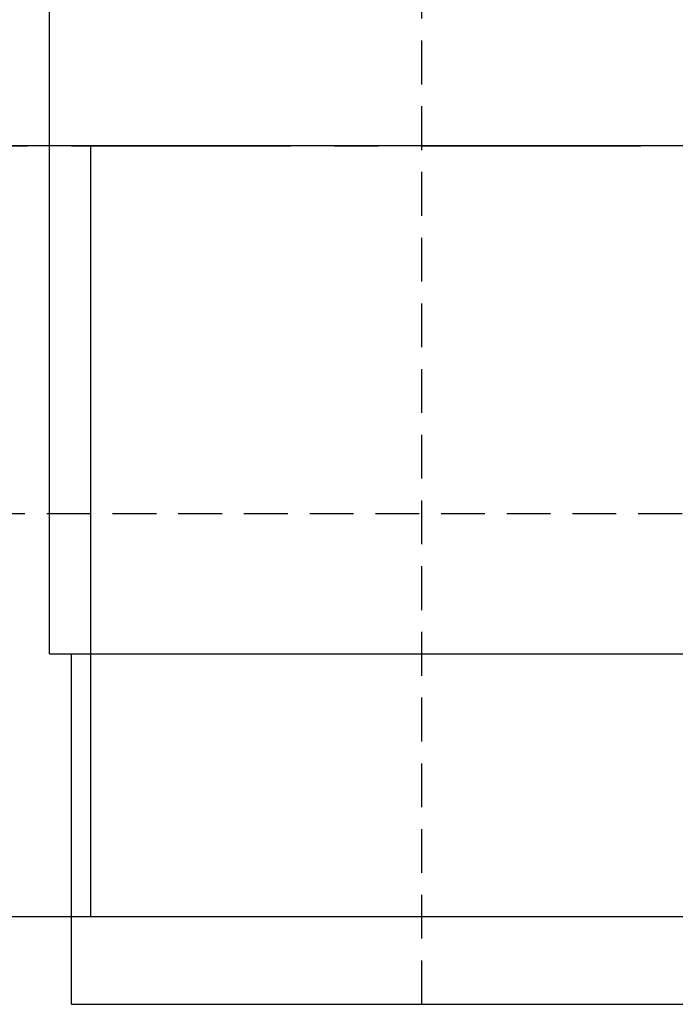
# Model space of a CAD drawing. Extents: x -148 to 326, y -148 to 326.
# Tile 3 of 10: x -68 to -31, y 217 to 273. Entities that reach past the tile are written whole.
import ezdxf

# ---------------------------------------------------------------- set-up
doc = ezdxf.new("R2010")
doc.units = 0
doc.header["$LTSCALE"] = 10
doc.linetypes.add('CENTER', pattern=[2, 1.25, -0.25, 0.25, -0.25])
doc.linetypes.add('HIDDEN', pattern=[0.375, 0.25, -0.125])
doc.layers.get('0').update_dxf_attribs({"linetype": 'CONTINUOUS'})
doc.layers.add('CENTER', color=1, linetype='CENTER')
doc.layers.add('HIDDEN', color=3, linetype='HIDDEN')

msp = doc.modelspace()

# ---------------------------------------------------------------- linework, layer by layer
for p, q in [((-66.25, 237.3), (-66.25, 295.3)), ((138, 266.3), (-138, 266.3)), ((-63.895, 222.3), (-63.895, 266.3)), ((-66.25, 237.3), (66.25, 237.3)), ((-65, 217.3), (-65, 237.3)), ((111, 222.3), (-111, 222.3)), ((-65, 217.3), (65, 217.3))]:
    msp.add_line(p, q)
at = {"layer": 'CENTER'}
msp.add_line((-105, 266.3), (105, 266.3), dxfattribs=at)
at = {"layer": 'HIDDEN'}
for p, q in [((-45, 217.3), (-45, 314.3)), ((-92.65, 245.3), (92.65, 245.3))]:
    msp.add_line(p, q, dxfattribs=at)

doc.saveas('drawing.dxf')
